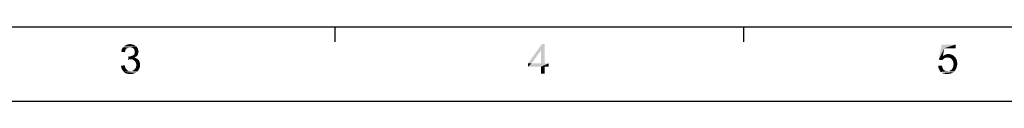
# Model space of a CAD drawing. Extents: x 0 to 1189, y 0 to 841.
# Tile 4 of 96: x 199 to 399, y 0 to 15. Entities that reach past the tile are written whole.
import ezdxf

# ---------------------------------------------------------------- set-up
doc = ezdxf.new("R2010")
doc.units = 0
doc.header["$LTSCALE"] = 65.395
doc.layers.get('0').update_dxf_attribs({"linetype": 'CONTINUOUS'})

msp = doc.modelspace()

# ---------------------------------------------------------------- linework, layer by layer
at = {"color": 3, "linetype": 'Continuous'}
for p, q in [((15, 15), (1174, 15)), ((263.36, 15), (263.36, 12)), ((346.14, 15), (346.14, 12))]:
    msp.add_line(p, q, dxfattribs=at)
at = {"color": 4, "linetype": 'Continuous'}
msp.add_line((0, 0), (1189, 0), dxfattribs=at)
at = {"color": 1, "linetype": 'Continuous'}
for points in [[(220.88, 10.12), (220.08, 9.98), (220.13, 10.29)], [(220.08, 9.98), (220.88, 10.12), (220.84, 9.89)], [(221.06, 10.52), (220.13, 10.29), (220.26, 10.61)], [(221.06, 10.52), (220.93, 10.34), (220.13, 10.29)], [(220.13, 10.29), (220.93, 10.34), (220.88, 10.12)], [(221.68, 10.87), (221.5, 10.83), (220.26, 10.61)], [(221.68, 10.87), (220.26, 10.61), (220.44, 10.87)], [(221.5, 10.83), (221.33, 10.74), (220.26, 10.61)], [(221.33, 10.74), (221.19, 10.65), (220.26, 10.61)], [(220.26, 10.61), (221.19, 10.65), (221.06, 10.52)], [(223.1, 11.05), (220.44, 10.87), (220.66, 11.09)], [(223.1, 11.05), (221.86, 10.92), (220.44, 10.87)], [(220.44, 10.87), (221.86, 10.92), (221.68, 10.87)], [(222.93, 11.18), (220.66, 11.09), (220.93, 11.27)], [(220.66, 11.09), (222.93, 11.18), (223.1, 11.05)], [(222.53, 11.41), (222.75, 11.32), (220.93, 11.27)], [(222.53, 11.41), (220.93, 11.27), (221.19, 11.41)], [(220.93, 11.27), (222.75, 11.32), (222.93, 11.18)], [(222.08, 11.49), (222.3, 11.45), (221.19, 11.41)], [(222.08, 11.49), (221.19, 11.41), (221.5, 11.49)], [(221.19, 11.41), (222.3, 11.45), (222.53, 11.41)], [(221.5, 11.49), (221.86, 11.54), (222.08, 11.49)], [(221.86, 10.92), (223.1, 11.05), (223.24, 10.92)], [(223.24, 10.92), (222.08, 10.87), (221.86, 10.92)], [(222.26, 10.83), (222.08, 10.87), (223.24, 10.92)], [(222.39, 10.74), (222.26, 10.83), (223.24, 10.92)], [(222.39, 10.74), (223.24, 10.92), (223.37, 10.74)], [(223.37, 10.74), (222.57, 10.65), (222.39, 10.74)], [(222.57, 10.65), (223.37, 10.74), (223.46, 10.56)], [(223.46, 10.56), (222.66, 10.52), (222.57, 10.65)], [(222.66, 10.52), (223.46, 10.56), (223.5, 10.38)], [(223.5, 10.38), (222.75, 10.34), (222.66, 10.52)], [(222.79, 10.16), (222.75, 10.34), (223.5, 10.38)], [(222.79, 10.16), (223.5, 10.38), (223.55, 10.16)], [(223.55, 10.16), (222.84, 9.98), (222.79, 10.16)], [(223.59, 9.98), (223.55, 9.81), (222.79, 9.76)], [(223.59, 9.98), (222.79, 9.76), (222.84, 9.98)], [(222.84, 9.98), (223.55, 10.16), (223.59, 9.98)], [(305.89, 11.54), (305.13, 10.25), (302.51, 7.63)], [(305.89, 11.54), (302.51, 7.63), (305.31, 11.54)], [(302.51, 7.63), (305.13, 10.25), (303.22, 7.63)], [(305.13, 7.63), (305.13, 10.25), (305.89, 11.54)], [(305.13, 7.63), (305.89, 11.54), (305.89, 7.63)], [(386.85, 10.69), (385.7, 8.38), (386.32, 11.45)], [(386.85, 10.69), (386.54, 9.09), (385.7, 8.38)], [(386.32, 11.45), (389.16, 11.45), (386.85, 10.69)], [(386.85, 10.69), (389.16, 11.45), (389.16, 10.69)], [(221.68, 9.01), (221.46, 8.38), (221.55, 9.05)], [(223.1, 9.01), (222.93, 8.87), (221.46, 8.38)], [(221.68, 9.01), (223.1, 9.01), (221.46, 8.38)], [(222.93, 8.87), (222.75, 8.78), (221.46, 8.38)], [(222.75, 8.78), (223.01, 8.69), (221.46, 8.38)], [(223.01, 8.69), (221.77, 8.43), (221.46, 8.38)], [(221.68, 9.01), (221.9, 9.05), (223.24, 9.14)], [(221.68, 9.01), (223.24, 9.14), (223.1, 9.01)], [(223.01, 8.69), (223.24, 8.61), (221.77, 8.43)], [(223.24, 8.61), (223.41, 8.47), (221.77, 8.43)], [(221.99, 8.43), (221.77, 8.43), (223.41, 8.47)], [(221.9, 9.05), (222.08, 9.09), (223.24, 9.14)], [(222.21, 8.43), (221.99, 8.43), (223.41, 8.47)], [(223.24, 9.14), (222.08, 9.09), (222.26, 9.14)], [(222.44, 8.38), (222.21, 8.43), (223.41, 8.47)], [(223.37, 9.27), (222.26, 9.14), (222.48, 9.27)], [(222.26, 9.14), (223.37, 9.27), (223.24, 9.14)], [(222.44, 8.38), (223.41, 8.47), (223.59, 8.29)], [(223.59, 8.29), (222.61, 8.25), (222.44, 8.38)], [(222.48, 9.27), (222.61, 9.41), (223.46, 9.45)], [(222.48, 9.27), (223.46, 9.45), (223.37, 9.27)], [(223.46, 9.45), (222.61, 9.41), (222.75, 9.54)], [(222.79, 8.12), (222.61, 8.25), (223.59, 8.29)], [(223.5, 9.63), (222.75, 9.54), (222.79, 9.76)], [(222.75, 9.54), (223.5, 9.63), (223.46, 9.45)], [(222.79, 9.76), (223.55, 9.81), (223.5, 9.63)], [(222.79, 8.12), (223.59, 8.29), (223.73, 8.07)], [(223.73, 8.07), (222.93, 7.94), (222.79, 8.12)], [(222.93, 7.94), (223.73, 8.07), (223.81, 7.85)], [(386.54, 9.09), (387.12, 8.78), (385.7, 8.38)], [(387.12, 8.78), (386.99, 8.74), (385.7, 8.38)], [(386.99, 8.74), (386.85, 8.65), (385.7, 8.38)], [(386.85, 8.65), (386.63, 8.47), (385.7, 8.38)], [(385.7, 8.38), (386.63, 8.47), (386.45, 8.29)], [(388.63, 9.23), (386.54, 9.09), (386.81, 9.27)], [(386.54, 9.09), (388.63, 9.23), (388.94, 8.96)], [(386.54, 9.09), (388.94, 8.96), (387.47, 8.83)], [(386.54, 9.09), (387.47, 8.83), (387.12, 8.78)], [(388.36, 9.36), (386.81, 9.27), (387.07, 9.41)], [(386.81, 9.27), (388.36, 9.36), (388.63, 9.23)], [(388.01, 9.49), (387.07, 9.41), (387.34, 9.49)], [(387.07, 9.41), (388.01, 9.49), (388.36, 9.36)], [(387.12, 8.78), (387.47, 8.83), (387.3, 8.78)], [(387.34, 9.49), (387.65, 9.54), (388.01, 9.49)], [(387.74, 8.78), (387.47, 8.83), (388.94, 8.96)], [(388.01, 8.74), (387.74, 8.78), (388.94, 8.96)], [(388.01, 8.74), (388.94, 8.96), (389.16, 8.69)], [(389.16, 8.69), (388.19, 8.61), (388.01, 8.74)], [(388.36, 8.47), (388.19, 8.61), (389.16, 8.69)], [(388.36, 8.47), (389.16, 8.69), (389.34, 8.34)], [(389.34, 8.34), (388.5, 8.25), (388.36, 8.47)], [(388.63, 8.03), (388.5, 8.25), (389.34, 8.34)], [(388.63, 8.03), (389.34, 8.34), (389.43, 7.98)], [(389.43, 7.98), (388.67, 7.76), (388.63, 8.03)], [(388.67, 7.76), (389.43, 7.98), (389.47, 7.58)], [(220.04, 7.14), (220.79, 7.23), (220.84, 6.92)], [(220.84, 6.92), (220.08, 6.74), (220.04, 7.14)], [(220.08, 6.74), (220.84, 6.92), (220.93, 6.69)], [(220.93, 6.69), (220.21, 6.43), (220.08, 6.74)], [(220.93, 6.69), (221.06, 6.47), (220.21, 6.43)], [(220.21, 6.43), (221.06, 6.47), (221.19, 6.34)], [(221.19, 6.34), (220.39, 6.16), (220.21, 6.43)], [(221.19, 6.34), (221.33, 6.21), (220.39, 6.16)], [(220.39, 6.16), (221.33, 6.21), (221.5, 6.12)], [(221.5, 6.12), (220.61, 5.89), (220.39, 6.16)], [(221.5, 6.12), (221.73, 6.07), (220.61, 5.89)], [(222.17, 6.07), (223.33, 5.98), (220.61, 5.89)], [(221.9, 6.07), (222.17, 6.07), (220.61, 5.89)], [(221.73, 6.07), (221.9, 6.07), (220.61, 5.89)], [(222.17, 6.07), (222.39, 6.16), (223.55, 6.25)], [(222.17, 6.07), (223.55, 6.25), (223.33, 5.98)], [(223.55, 6.25), (222.39, 6.16), (222.61, 6.25)], [(222.61, 6.25), (222.79, 6.43), (223.73, 6.56)], [(222.61, 6.25), (223.73, 6.56), (223.55, 6.25)], [(223.73, 6.56), (222.79, 6.43), (222.93, 6.61)], [(223.81, 7.85), (223.06, 7.76), (222.93, 7.94)], [(222.93, 6.61), (223.06, 6.83), (223.86, 6.92)], [(222.93, 6.61), (223.86, 6.92), (223.73, 6.56)], [(223.06, 7.76), (223.81, 7.85), (223.86, 7.58)], [(223.86, 7.58), (223.1, 7.54), (223.06, 7.76)], [(223.86, 6.92), (223.06, 6.83), (223.1, 7.05)], [(223.1, 7.54), (223.86, 7.58), (223.9, 7.32)], [(223.9, 7.32), (223.15, 7.27), (223.1, 7.54)], [(223.1, 7.05), (223.15, 7.27), (223.9, 7.32)], [(223.1, 7.05), (223.9, 7.32), (223.86, 6.92)], [(305.89, 7.63), (306.69, 7.63), (302.51, 6.96)], [(305.13, 7.63), (305.89, 7.63), (302.51, 6.96)], [(303.22, 7.63), (305.13, 7.63), (302.51, 6.96)], [(303.22, 7.63), (302.51, 6.96), (302.51, 7.63)], [(305.13, 6.96), (302.51, 6.96), (306.69, 7.63)], [(305.89, 6.96), (305.13, 6.96), (306.69, 7.63)], [(305.89, 6.96), (305.13, 5.54), (305.13, 6.96)], [(305.13, 5.54), (305.89, 6.96), (305.89, 5.54)], [(305.89, 6.96), (306.69, 7.63), (306.69, 6.96)], [(385.61, 7.14), (386.36, 7.18), (386.41, 6.92)], [(386.41, 6.92), (385.65, 6.74), (385.61, 7.14)], [(385.65, 6.74), (386.41, 6.92), (386.5, 6.69)], [(386.5, 6.69), (385.79, 6.43), (385.65, 6.74)], [(386.5, 6.69), (386.59, 6.47), (385.79, 6.43)], [(385.79, 6.43), (386.59, 6.47), (386.72, 6.34)], [(386.72, 6.34), (385.92, 6.16), (385.79, 6.43)], [(386.72, 6.34), (386.9, 6.21), (385.92, 6.16)], [(385.92, 6.16), (386.9, 6.21), (387.03, 6.12)], [(387.03, 6.12), (386.14, 5.89), (385.92, 6.16)], [(387.03, 6.12), (387.25, 6.07), (386.14, 5.89)], [(387.74, 6.07), (388.85, 5.98), (386.14, 5.89)], [(387.47, 6.07), (387.74, 6.07), (386.14, 5.89)], [(387.25, 6.07), (387.47, 6.07), (386.14, 5.89)], [(388.99, 6.16), (387.74, 6.07), (387.96, 6.16)], [(387.74, 6.07), (388.99, 6.16), (388.85, 5.98)], [(387.96, 6.16), (388.19, 6.25), (389.21, 6.47)], [(387.96, 6.16), (389.21, 6.47), (388.99, 6.16)], [(388.19, 6.25), (388.36, 6.43), (389.21, 6.47)], [(389.21, 6.47), (388.36, 6.43), (388.5, 6.65)], [(389.34, 6.83), (388.5, 6.65), (388.63, 6.92)], [(388.5, 6.65), (389.34, 6.83), (389.21, 6.47)], [(389.43, 7.18), (388.63, 6.92), (388.67, 7.18)], [(388.63, 6.92), (389.43, 7.18), (389.34, 6.83)], [(389.47, 7.58), (388.72, 7.49), (388.67, 7.76)], [(388.67, 7.18), (388.72, 7.49), (389.47, 7.58)], [(388.67, 7.18), (389.47, 7.58), (389.43, 7.18)], [(220.61, 5.89), (223.33, 5.98), (223.01, 5.72)], [(223.01, 5.72), (220.88, 5.67), (220.61, 5.89)], [(220.88, 5.67), (223.01, 5.72), (222.66, 5.58)], [(222.66, 5.58), (221.19, 5.54), (220.88, 5.67)], [(221.5, 5.49), (221.19, 5.54), (222.66, 5.58)], [(221.5, 5.49), (222.66, 5.58), (222.3, 5.49)], [(222.3, 5.49), (221.9, 5.45), (221.5, 5.49)], [(386.14, 5.89), (388.85, 5.98), (388.67, 5.85)], [(388.67, 5.85), (386.45, 5.67), (386.14, 5.89)], [(388.67, 5.85), (388.5, 5.72), (386.45, 5.67)], [(386.45, 5.67), (388.5, 5.72), (388.32, 5.63)], [(388.32, 5.63), (386.72, 5.54), (386.45, 5.67)], [(387.92, 5.54), (386.72, 5.54), (388.32, 5.63)], [(387.92, 5.54), (387.07, 5.49), (386.72, 5.54)], [(387.07, 5.49), (387.92, 5.54), (387.7, 5.49)], [(387.7, 5.49), (387.47, 5.45), (387.07, 5.49)], [(387.92, 5.54), (388.32, 5.63), (388.14, 5.54)]]:
    msp.add_solid(points, dxfattribs=at)

doc.saveas('drawing.dxf')
